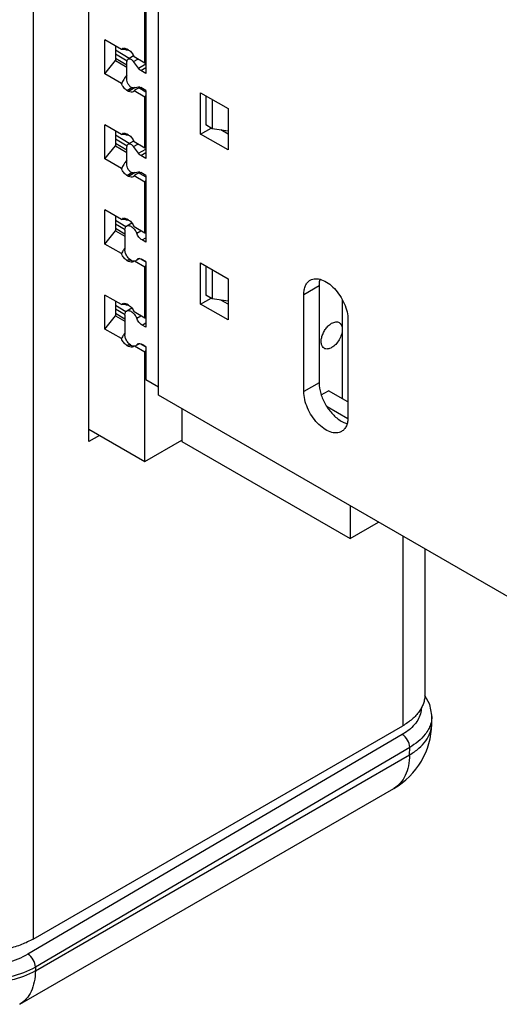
# Model space of a CAD drawing. Header units: inches. Extents: x 0 to 22, y 0 to 17.
# Tile 10 of 37: x 3.4 to 4, y 11.4 to 12.7. Entities that reach past the tile are written whole.
import ezdxf

# ---------------------------------------------------------------- set-up
doc = ezdxf.new("R2010")
doc.units = ezdxf.units.IN
doc.header["$LTSCALE"] = 1.21
doc.header["$MEASUREMENT"] = 0
doc.layers.get('0').update_dxf_attribs({"linetype": 'CONTINUOUS'})
doc.layers.add('1', color=7, linetype='CONTINUOUS')

msp = doc.modelspace()

# ---------------------------------------------------------------- linework, layer by layer
at = {"color": 3, "linetype": 'CONTINUOUS'}
for p, q in [((3.4004, 14.128), (3.4004, 11.5324)), ((3.4743, 12.1908), (3.4743, 13.554)), ((3.4884, 12.199), (3.4743, 12.1908)), ((3.8893, 12.0656), (3.8893, 11.8147)), ((3.9186, 12.0487), (3.9186, 11.8555)), ((3.4004, 11.5324), (3.8893, 11.8147))]:
    msp.add_line(p, q, dxfattribs=at)
at = {"color": 7, "linetype": 'CONTINUOUS'}
for p, q in [((3.5664, 12.2521), (3.5664, 13.3996)), ((3.5483, 12.692), (3.5483, 12.7588)), ((3.5174, 12.7095), (3.4954, 12.7222)), ((3.4954, 12.6772), (3.4954, 12.7222)), ((3.5093, 12.7141), (3.5093, 12.6949)), ((3.5248, 12.6943), (3.5093, 12.7035)), ((3.5174, 12.7095), (3.5187, 12.7107)), ((3.5209, 12.7095), (3.5174, 12.7095)), ((3.5232, 12.7093), (3.5209, 12.7095)), ((3.5232, 12.7093), (3.5246, 12.7101)), ((3.5232, 12.7093), (3.5268, 12.7089)), ((3.5268, 12.7089), (3.5246, 12.7101)), ((3.4954, 12.6772), (3.5093, 12.6949)), ((3.5093, 12.6981), (3.5246, 12.6892)), ((3.5093, 12.6949), (3.5246, 12.686)), ((3.5483, 12.6916), (3.534, 12.6999)), ((3.5497, 12.6928), (3.5483, 12.692)), ((3.5497, 12.6916), (3.5483, 12.6916)), ((3.5174, 12.6645), (3.4954, 12.6772)), ((3.5246, 12.6757), (3.5232, 12.674)), ((3.5246, 12.6748), (3.5232, 12.674)), ((3.5246, 12.6555), (3.531, 12.6592)), ((3.5268, 12.6542), (3.5246, 12.6555)), ((3.5354, 12.6592), (3.5268, 12.6542)), ((3.534, 12.6549), (3.5327, 12.6536)), ((3.5483, 12.6466), (3.534, 12.6549)), ((3.5417, 12.6599), (3.5391, 12.6584)), ((3.5416, 12.6582), (3.5431, 12.6591)), ((3.5416, 12.6582), (3.5497, 12.6535)), ((3.622, 12.6523), (3.6582, 12.6314)), ((3.622, 12.5976), (3.622, 12.6523)), ((3.5497, 12.649), (3.5483, 12.6466)), ((3.5483, 12.6463), (3.5497, 12.6471)), ((3.5483, 12.5795), (3.5483, 12.6463)), ((3.6582, 12.6314), (3.6582, 12.5767)), ((3.5174, 12.597), (3.4954, 12.6097)), ((3.4954, 12.5647), (3.4954, 12.6097)), ((3.5093, 12.6016), (3.5093, 12.5823)), ((3.622, 12.5976), (3.636, 12.6056)), ((3.6582, 12.5976), (3.6487, 12.6031)), ((3.5248, 12.5818), (3.5093, 12.591)), ((3.5174, 12.597), (3.5187, 12.5982)), ((3.5209, 12.597), (3.5174, 12.597)), ((3.5232, 12.5968), (3.5209, 12.597)), ((3.5232, 12.5968), (3.5246, 12.5976)), ((3.5232, 12.5968), (3.5268, 12.5964)), ((3.5268, 12.5964), (3.5246, 12.5976)), ((3.5483, 12.5791), (3.534, 12.5874)), ((3.6582, 12.5767), (3.622, 12.5976)), ((3.4954, 12.5647), (3.5093, 12.5823)), ((3.5093, 12.5856), (3.5246, 12.5767)), ((3.5093, 12.5823), (3.5246, 12.5735)), ((3.5497, 12.5803), (3.5483, 12.5795)), ((3.5497, 12.5791), (3.5483, 12.5791)), ((3.5174, 12.552), (3.4954, 12.5647)), ((3.5246, 12.5632), (3.5232, 12.5615)), ((3.5246, 12.5623), (3.5232, 12.5615)), ((3.5417, 12.5474), (3.5391, 12.5459)), ((3.5246, 12.543), (3.531, 12.5467)), ((3.5268, 12.5417), (3.5246, 12.543)), ((3.5354, 12.5467), (3.5268, 12.5417)), ((3.534, 12.5424), (3.5327, 12.5411)), ((3.5483, 12.5341), (3.534, 12.5424)), ((3.5416, 12.5457), (3.5431, 12.5466)), ((3.5416, 12.5457), (3.5497, 12.541)), ((3.5497, 12.5365), (3.5483, 12.5341)), ((3.5483, 12.5338), (3.5497, 12.5346)), ((3.5483, 12.4669), (3.5483, 12.5338)), ((3.5174, 12.4845), (3.4954, 12.4972)), ((3.4954, 12.4522), (3.4954, 12.4972)), ((3.5093, 12.4891), (3.5093, 12.4698)), ((3.5174, 12.4845), (3.5187, 12.4857)), ((3.5209, 12.4845), (3.5174, 12.4845)), ((3.5232, 12.4843), (3.5209, 12.4845)), ((3.5232, 12.4843), (3.5246, 12.4851)), ((3.5232, 12.4843), (3.5268, 12.4839)), ((3.5268, 12.4839), (3.5246, 12.4851)), ((3.4954, 12.4522), (3.5093, 12.4698)), ((3.522, 12.471), (3.5093, 12.4784)), ((3.5093, 12.4731), (3.5218, 12.4658)), ((3.5093, 12.4698), (3.5218, 12.4626)), ((3.5483, 12.4666), (3.534, 12.4749)), ((3.5497, 12.4678), (3.5483, 12.4669)), ((3.5497, 12.4666), (3.5483, 12.4666)), ((3.5174, 12.4395), (3.4954, 12.4522)), ((3.5246, 12.4305), (3.5278, 12.4323)), ((3.5268, 12.4292), (3.5246, 12.4305)), ((3.5297, 12.4309), (3.5268, 12.4292)), ((3.5431, 12.4323), (3.5497, 12.4285)), ((3.5335, 12.4293), (3.5327, 12.4286)), ((3.5483, 12.4216), (3.5346, 12.4295)), ((3.5497, 12.424), (3.5483, 12.4216)), ((3.5483, 12.4213), (3.5497, 12.4221)), ((3.5483, 12.3544), (3.5483, 12.4213)), ((3.622, 12.4272), (3.6582, 12.4063)), ((3.622, 12.3726), (3.622, 12.4272)), ((3.6582, 12.4063), (3.6582, 12.3517)), ((3.7585, 12.3854), (3.7786, 12.3971)), ((3.7786, 12.3971), (3.7786, 12.2685)), ((3.5174, 12.372), (3.4954, 12.3847)), ((3.4954, 12.3397), (3.4954, 12.3847)), ((3.622, 12.3726), (3.636, 12.3806)), ((3.6582, 12.3726), (3.6487, 12.3781)), ((3.7585, 12.2569), (3.7585, 12.3854)), ((3.8093, 12.3786), (3.8093, 12.2477)), ((3.5093, 12.3766), (3.5093, 12.3573)), ((3.522, 12.3585), (3.5093, 12.3659)), ((3.5174, 12.372), (3.5187, 12.3732)), ((3.5209, 12.372), (3.5174, 12.372)), ((3.5232, 12.3718), (3.5209, 12.372)), ((3.5232, 12.3718), (3.5246, 12.3726)), ((3.5232, 12.3718), (3.5268, 12.3714)), ((3.5268, 12.3713), (3.5246, 12.3726)), ((3.6582, 12.3517), (3.622, 12.3726)), ((3.4954, 12.3397), (3.5093, 12.3573)), ((3.5093, 12.3605), (3.5218, 12.3533)), ((3.5093, 12.3573), (3.5218, 12.3501)), ((3.5483, 12.3541), (3.534, 12.3624)), ((3.5497, 12.3553), (3.5483, 12.3544)), ((3.5497, 12.3541), (3.5483, 12.3541)), ((3.8169, 12.3517), (3.8169, 12.2231)), ((3.5174, 12.327), (3.4954, 12.3397)), ((3.5246, 12.318), (3.5278, 12.3198)), ((3.5268, 12.3167), (3.5246, 12.318)), ((3.5297, 12.3184), (3.5268, 12.3167)), ((3.5335, 12.3168), (3.5327, 12.3161)), ((3.5483, 12.3091), (3.5346, 12.317)), ((3.5431, 12.3198), (3.5497, 12.316)), ((3.5497, 12.3115), (3.5483, 12.3091)), ((3.5483, 12.3088), (3.5497, 12.3096)), ((3.5483, 12.1645), (3.5483, 12.3088)), ((3.7786, 12.2685), (3.7585, 12.2569)), ((4.0348, 11.9816), (3.5664, 12.2521)), ((3.7816, 12.2526), (3.7912, 12.2581)), ((3.8169, 12.2432), (3.7912, 12.2581)), ((3.597, 12.2344), (3.597, 12.191)), ((3.8166, 12.2209), (3.7892, 12.2367)), ((3.4743, 12.2072), (3.5483, 12.1645)), ((3.5483, 12.1645), (3.597, 12.1926)), ((3.597, 12.191), (3.8197, 12.0624)), ((3.8197, 12.1058), (3.8197, 12.0624)), ((3.8197, 12.0624), (3.8573, 12.0841)), ((3.9277, 11.817), (3.9278, 11.8269)), ((3.9278, 11.8269), (3.9278, 11.8288)), ((3.8942, 11.8067), (3.8887, 11.8031)), ((3.9277, 11.817), (3.9277, 11.817)), ((3.8887, 11.8031), (3.3936, 11.5124)), ((3.8985, 11.7861), (3.4035, 11.4954)), ((3.8984, 11.7763), (3.8985, 11.7861)), ((3.4034, 11.4905), (3.8984, 11.7763)), ((3.3827, 11.4461), (3.8777, 11.7319)), ((3.4035, 11.4954), (3.4034, 11.4905))]:
    msp.add_line(p, q, dxfattribs=at)
msp.add_lwpolyline([(3.9278, 11.8288), (3.925, 11.8429), (3.9185, 11.8547)], dxfattribs=at)
for centre, radius, start, end in [((3.5207, 12.7073), 0.00397, 111.4494, 120.06), ((3.5448, 12.692), 0.00343, 354.7273, 359.9612), ((3.564, 12.6418), 0.052, 141.7729, 145.1755), ((3.5071, 12.6886), 0.0431, 308.5346, 310.5653), ((3.5443, 12.6463), 0.00399, 0.056, 4.7919), ((3.5207, 12.5948), 0.00397, 111.4494, 120.06), ((3.5448, 12.5795), 0.00343, 354.7273, 359.9612), ((3.564, 12.5293), 0.052, 141.7729, 145.1755), ((3.5071, 12.5761), 0.0431, 308.5346, 310.5653), ((3.5443, 12.5338), 0.00399, 0.056, 4.7919), ((3.5207, 12.4823), 0.00397, 111.4494, 120.06), ((3.5448, 12.4669), 0.00343, 354.7273, 359.9612), ((3.5628, 12.4176), 0.0505, 144.3822, 146.1974), ((3.5443, 12.4213), 0.00399, 0.056, 4.7919), ((3.5207, 12.3697), 0.00397, 111.4494, 120.06), ((3.5448, 12.3544), 0.00343, 354.7273, 359.9612), ((3.5628, 12.3051), 0.0505, 144.3822, 146.1974), ((3.5443, 12.3088), 0.00399, 0.056, 4.7919), ((3.8277, 11.8185), 0.1, 300.0013, 359.124), ((3.854, 11.8633), 0.0694, 305.4216, 306.3991)]:
    msp.add_arc(centre, radius, start, end, dxfattribs=at)
for centre in [(3.5358, 12.6508), (3.5358, 12.5383)]:
    msp.add_ellipse(centre, major_axis=(0.00604, 0.0072), ratio=0.422253, start_param=0.074431, end_param=1.19601, dxfattribs=at)
for points, knots in [([(3.5192, 12.711), (3.52, 12.7113), (3.522, 12.7114), (3.5237, 12.7106), (3.5246, 12.7101)], [0, 0, 0, 0, 0.452657, 1, 1, 1, 1]), ([(3.5268, 12.7089), (3.5284, 12.7079), (3.5313, 12.7052), (3.5333, 12.7018), (3.534, 12.6999)], [0, 0, 0, 0, 0.477258, 1, 1, 1, 1]), ([(3.5214, 12.6715), (3.521, 12.6709), (3.5195, 12.6687), (3.5182, 12.6663), (3.5174, 12.6645)], [0, 0, 0, 0, 0.25349, 1, 1, 1, 1]), ([(3.5246, 12.6555), (3.523, 12.6564), (3.5201, 12.6591), (3.5181, 12.6626), (3.5174, 12.6645)], [0, 0, 0, 0, 0.477225, 1, 1, 1, 1]), ([(3.5327, 12.6536), (3.5319, 12.6532), (3.5297, 12.6529), (3.5277, 12.6537), (3.5268, 12.6542)], [0, 0, 0, 0, 0.449256, 1, 1, 1, 1]), ([(3.5192, 12.5985), (3.52, 12.5988), (3.522, 12.5989), (3.5237, 12.5981), (3.5246, 12.5976)], [0, 0, 0, 0, 0.452657, 1, 1, 1, 1]), ([(3.5268, 12.5964), (3.5284, 12.5954), (3.5313, 12.5927), (3.5333, 12.5893), (3.534, 12.5874)], [0, 0, 0, 0, 0.477258, 1, 1, 1, 1]), ([(3.5214, 12.559), (3.521, 12.5584), (3.5195, 12.5562), (3.5182, 12.5538), (3.5174, 12.552)], [0, 0, 0, 0, 0.25349, 1, 1, 1, 1]), ([(3.5246, 12.543), (3.523, 12.5439), (3.5201, 12.5466), (3.5181, 12.5501), (3.5174, 12.552)], [0, 0, 0, 0, 0.477225, 1, 1, 1, 1]), ([(3.5327, 12.5411), (3.5319, 12.5407), (3.5297, 12.5403), (3.5277, 12.5412), (3.5268, 12.5417)], [0, 0, 0, 0, 0.449256, 1, 1, 1, 1]), ([(3.5192, 12.486), (3.52, 12.4863), (3.522, 12.4864), (3.5237, 12.4856), (3.5246, 12.4851)], [0, 0, 0, 0, 0.452657, 1, 1, 1, 1]), ([(3.5268, 12.4839), (3.5284, 12.4829), (3.5313, 12.4802), (3.5333, 12.4768), (3.534, 12.4749)], [0, 0, 0, 0, 0.477258, 1, 1, 1, 1]), ([(3.5209, 12.4457), (3.5205, 12.4452), (3.5192, 12.4432), (3.5181, 12.4411), (3.5174, 12.4395)], [0, 0, 0, 0, 0.253201, 1, 1, 1, 1]), ([(3.5246, 12.4305), (3.523, 12.4314), (3.5201, 12.4341), (3.5181, 12.4376), (3.5174, 12.4395)], [0, 0, 0, 0, 0.477225, 1, 1, 1, 1]), ([(3.5327, 12.4286), (3.5319, 12.4282), (3.5297, 12.4278), (3.5277, 12.4286), (3.5268, 12.4292)], [0, 0, 0, 0, 0.449256, 1, 1, 1, 1]), ([(3.7585, 12.3854), (3.7585, 12.3875), (3.7588, 12.3915), (3.7604, 12.397), (3.7631, 12.4014), (3.7656, 12.4036), (3.767, 12.4044)], [0, 0, 0, 0, 0.289702, 0.549089, 0.782218, 1, 1, 1, 1]), ([(3.767, 12.4044), (3.768, 12.405), (3.7703, 12.4059), (3.7754, 12.4066), (3.7826, 12.4052), (3.7911, 12.4006), (3.7993, 12.3933), (3.8065, 12.3841), (3.8122, 12.3736), (3.8159, 12.3627), (3.8169, 12.3552), (3.8169, 12.3517)], [0, 0, 0, 0, 0.042877, 0.087521, 0.186926, 0.304238, 0.437963, 0.58237, 0.729599, 0.871253, 1, 1, 1, 1]), ([(3.7797, 12.4056), (3.7795, 12.405), (3.7789, 12.4022), (3.7786, 12.3993), (3.7786, 12.3971)], [0, 0, 0, 0, 0.236279, 1, 1, 1, 1]), ([(3.5192, 12.3734), (3.52, 12.3738), (3.522, 12.3738), (3.5237, 12.3731), (3.5246, 12.3726)], [0, 0, 0, 0, 0.452657, 1, 1, 1, 1]), ([(3.5268, 12.3713), (3.5284, 12.3704), (3.5313, 12.3677), (3.5333, 12.3643), (3.534, 12.3624)], [0, 0, 0, 0, 0.477258, 1, 1, 1, 1]), ([(3.7855, 12.3142), (3.7845, 12.3147), (3.7827, 12.3166), (3.7814, 12.3204), (3.7813, 12.325), (3.7824, 12.3301), (3.7845, 12.3353), (3.7874, 12.3401), (3.7911, 12.3443), (3.7939, 12.3464), (3.7953, 12.3473)], [0, 0, 0, 0, 0.086925, 0.186388, 0.303774, 0.437582, 0.582078, 0.729387, 0.871172, 1, 1, 1, 1]), ([(3.7953, 12.3473), (3.7962, 12.3478), (3.7979, 12.3486), (3.8006, 12.3492), (3.803, 12.3492), (3.8045, 12.3486), (3.8052, 12.3483)], [0, 0, 0, 0, 0.289546, 0.549124, 0.78226, 1, 1, 1, 1]), ([(3.8093, 12.3392), (3.8093, 12.337), (3.8084, 12.3322), (3.8054, 12.3254), (3.8011, 12.3194), (3.7973, 12.3163), (3.7953, 12.3151)], [0, 0, 0, 0, 0.237249, 0.499995, 0.762744, 1, 1, 1, 1]), ([(3.8052, 12.3483), (3.8058, 12.3479), (3.807, 12.3469), (3.8083, 12.3447), (3.8091, 12.3421), (3.8093, 12.3402), (3.8093, 12.3392)], [0, 0, 0, 0, 0.217745, 0.450883, 0.710459, 1, 1, 1, 1]), ([(3.5209, 12.3332), (3.5205, 12.3327), (3.5192, 12.3307), (3.5181, 12.3286), (3.5174, 12.327)], [0, 0, 0, 0, 0.253201, 1, 1, 1, 1]), ([(3.5246, 12.318), (3.523, 12.3189), (3.5201, 12.3216), (3.5181, 12.3251), (3.5174, 12.327)], [0, 0, 0, 0, 0.477225, 1, 1, 1, 1]), ([(3.5327, 12.3161), (3.5319, 12.3157), (3.5297, 12.3153), (3.5277, 12.3161), (3.5268, 12.3167)], [0, 0, 0, 0, 0.449256, 1, 1, 1, 1]), ([(3.7953, 12.3151), (3.7945, 12.3146), (3.7928, 12.3138), (3.7901, 12.3132), (3.7876, 12.3132), (3.7861, 12.3138), (3.7855, 12.3142)], [0, 0, 0, 0, 0.289551, 0.549144, 0.782282, 1, 1, 1, 1]), ([(3.7786, 12.2685), (3.7786, 12.2637), (3.7804, 12.2536), (3.7867, 12.2394), (3.7959, 12.2269), (3.8037, 12.2203), (3.8079, 12.2179)], [0, 0, 0, 0, 0.237237, 0.499995, 0.762756, 1, 1, 1, 1]), ([(3.8084, 12.2042), (3.8073, 12.2036), (3.8051, 12.2027), (3.8, 12.2019), (3.7927, 12.2033), (3.7842, 12.208), (3.776, 12.2152), (3.7688, 12.2245), (3.7631, 12.235), (3.7594, 12.2459), (3.7585, 12.2533), (3.7585, 12.2569)], [0, 0, 0, 0, 0.042877, 0.087521, 0.186925, 0.304237, 0.437962, 0.582368, 0.729597, 0.871252, 1, 1, 1, 1]), ([(3.8169, 12.2231), (3.8169, 12.221), (3.8166, 12.217), (3.815, 12.2116), (3.8123, 12.2071), (3.8097, 12.205), (3.8084, 12.2042)], [0, 0, 0, 0, 0.289702, 0.54909, 0.782219, 1, 1, 1, 1]), ([(3.8079, 12.2179), (3.8085, 12.2175), (3.811, 12.2162), (3.8137, 12.2151), (3.8158, 12.2146)], [0, 0, 0, 0, 0.26408, 1, 1, 1, 1]), ([(3.9139, 11.839), (3.914, 11.8361), (3.9131, 11.8302), (3.9094, 11.8218), (3.9033, 11.814), (3.8981, 11.8095), (3.8952, 11.8074)], [0, 0, 0, 0, 0.224482, 0.460696, 0.71756, 1, 1, 1, 1]), ([(3.9267, 11.8186), (3.9265, 11.8179), (3.9256, 11.8149), (3.9244, 11.8121), (3.9233, 11.8101)], [0, 0, 0, 0, 0.245006, 1, 1, 1, 1]), ([(3.8984, 11.7763), (3.9027, 11.7788), (3.9106, 11.7842), (3.9201, 11.7942), (3.9261, 11.8052), (3.9276, 11.8131), (3.9277, 11.817)], [0, 0, 0, 0, 0.28778, 0.54649, 0.780471, 1, 1, 1, 1]), ([(3.9233, 11.8101), (3.9221, 11.8078), (3.9157, 11.798), (3.9062, 11.7906), (3.8985, 11.7861)], [0, 0, 0, 0, 0.22659, 1, 1, 1, 1]), ([(3.8985, 11.7861), (3.8985, 11.7895), (3.8962, 11.7961), (3.8916, 11.8014), (3.8887, 11.8031)], [0, 0, 0, 0, 0.498264, 1, 1, 1, 1]), ([(3.8984, 11.7763), (3.8983, 11.7713), (3.8974, 11.762), (3.8934, 11.7492), (3.8869, 11.7388), (3.8809, 11.7338), (3.8777, 11.7319)], [0, 0, 0, 0, 0.28876, 0.547686, 0.781254, 1, 1, 1, 1]), ([(3.3936, 11.5124), (3.385, 11.5073), (3.3649, 11.4999), (3.3327, 11.4962), (3.3005, 11.4995), (3.2803, 11.5068), (3.2717, 11.5118)], [0, 0, 0, 0, 0.237716, 0.500565, 0.763104, 1, 1, 1, 1]), ([(3.4035, 11.4954), (3.4035, 11.4987), (3.4012, 11.5054), (3.3966, 11.5107), (3.3936, 11.5124)], [0, 0, 0, 0, 0.498264, 1, 1, 1, 1]), ([(3.4035, 11.4954), (3.3934, 11.4895), (3.3701, 11.4809), (3.3328, 11.4767), (3.2954, 11.4807), (3.2721, 11.4891), (3.262, 11.495)], [0, 0, 0, 0, 0.237566, 0.500334, 0.76292, 1, 1, 1, 1]), ([(3.4034, 11.4905), (3.3934, 11.4847), (3.37, 11.4763), (3.3326, 11.4726), (3.2953, 11.4771), (3.272, 11.4859), (3.262, 11.4919)], [0, 0, 0, 0, 0.23668, 0.498901, 0.761721, 1, 1, 1, 1]), ([(3.4034, 11.4905), (3.4033, 11.4856), (3.4024, 11.4762), (3.3985, 11.4634), (3.392, 11.453), (3.3859, 11.448), (3.3827, 11.4461)], [0, 0, 0, 0, 0.288757, 0.547682, 0.781253, 1, 1, 1, 1])]:
    msp.add_open_spline(points, degree=3, knots=knots, dxfattribs=at)
at = {"color": 3, "linetype": 'CONTINUOUS'}
for points, knots in [([(3.9186, 11.8555), (3.9186, 11.8536), (3.9183, 11.8498), (3.9168, 11.8441), (3.9144, 11.8386), (3.9111, 11.8332), (3.9068, 11.8281), (3.9017, 11.8233), (3.8959, 11.8187), (3.8916, 11.816), (3.8893, 11.8147)], [0, 0, 0, 0, 0.108024, 0.218074, 0.331987, 0.451322, 0.57726, 0.71062, 0.851615, 1, 1, 1, 1]), ([(3.4004, 11.5324), (3.398, 11.531), (3.3931, 11.5284), (3.3824, 11.5239), (3.3677, 11.5194), (3.3491, 11.5162), (3.3297, 11.5151), (3.3103, 11.5162), (3.2917, 11.5194), (3.277, 11.5239), (3.2663, 11.5284), (3.2614, 11.531), (3.259, 11.5324)], [0, 0, 0, 0, 0.055792, 0.114188, 0.23739, 0.366994, 0.5, 0.633006, 0.76261, 0.885812, 0.944208, 1, 1, 1, 1])]:
    msp.add_open_spline(points, degree=3, knots=knots, dxfattribs=at)
at = {"color": 7, "linetype": 'CONTINUOUS'}
msp.add_open_spline([(3.9278, 11.8269), (3.9278, 11.8241), (3.9274, 11.8213), (3.9267, 11.8186)], degree=3, dxfattribs=at)
at = {"layer": '1', "color": 7, "linetype": 'CONTINUOUS'}
for p, q in [((3.5664, 12.2633), (3.5664, 13.3884)), ((3.5497, 12.768), (3.5497, 12.678)), ((3.5274, 12.6975), (3.5093, 12.7085)), ((3.5246, 12.6691), (3.5246, 12.6932)), ((3.5334, 12.701), (3.5262, 12.6968)), ((3.5333, 12.6936), (3.5391, 12.6969)), ((3.5398, 12.6847), (3.5333, 12.6936)), ((3.5398, 12.6847), (3.5497, 12.6904)), ((3.5429, 12.6819), (3.5497, 12.6858)), ((3.5497, 12.678), (3.5429, 12.6819)), ((3.5333, 12.6588), (3.5398, 12.6601)), ((3.5497, 12.6555), (3.5429, 12.6594)), ((3.5497, 12.6555), (3.5497, 12.5655)), ((3.629, 12.6482), (3.629, 12.6097)), ((3.6374, 12.6434), (3.6374, 12.6048)), ((3.6374, 12.6048), (3.629, 12.6097)), ((3.6582, 12.6016), (3.6374, 12.6048)), ((3.5274, 12.585), (3.5093, 12.596)), ((3.5334, 12.5885), (3.5262, 12.5843)), ((3.5246, 12.5566), (3.5246, 12.5807)), ((3.5333, 12.5811), (3.5391, 12.5844)), ((3.5398, 12.5722), (3.5333, 12.5811)), ((3.5398, 12.5722), (3.5497, 12.5779)), ((3.5429, 12.5694), (3.5497, 12.5732)), ((3.5497, 12.5655), (3.5429, 12.5694)), ((3.5333, 12.5463), (3.5398, 12.5476)), ((3.5497, 12.543), (3.5429, 12.5469)), ((3.5497, 12.543), (3.5497, 12.4546)), ((3.5232, 12.475), (3.5093, 12.4835)), ((3.5218, 12.4706), (3.5218, 12.4449)), ((3.531, 12.4799), (3.5243, 12.476)), ((3.5374, 12.4665), (3.543, 12.4697)), ((3.5446, 12.4575), (3.5497, 12.4604)), ((3.5497, 12.4546), (3.5446, 12.4575)), ((3.5361, 12.4299), (3.5387, 12.4323)), ((3.5374, 12.4311), (3.5401, 12.4327)), ((3.5411, 12.4328), (3.5376, 12.4308)), ((3.5497, 12.4289), (3.5446, 12.4318)), ((3.5497, 12.4289), (3.5497, 12.3421)), ((3.629, 12.4232), (3.629, 12.3847)), ((3.6374, 12.4184), (3.6374, 12.3798)), ((3.6374, 12.3798), (3.629, 12.3847)), ((3.6582, 12.3766), (3.6374, 12.3798)), ((3.5232, 12.3625), (3.5093, 12.371)), ((3.531, 12.3674), (3.5243, 12.3635)), ((3.5218, 12.3581), (3.5218, 12.3324)), ((3.5374, 12.354), (3.543, 12.3572)), ((3.5446, 12.345), (3.5497, 12.3479)), ((3.5497, 12.3421), (3.5446, 12.345)), ((3.5361, 12.3174), (3.5387, 12.3198)), ((3.5374, 12.3186), (3.5401, 12.3202)), ((3.5411, 12.3202), (3.5376, 12.3183)), ((3.5497, 12.3163), (3.5446, 12.3192)), ((3.5497, 12.3163), (3.5497, 12.273)), ((3.5497, 12.273), (3.5664, 12.2633))]:
    msp.add_line(p, q, dxfattribs=at)
for centre, radius, start, end in [((3.5341, 12.4333), 0.00394, 293.5587, 300.0579), ((3.5407, 12.4289), 0.00397, 111.4495, 120.06), ((3.534, 12.4354), 0.00604, 260.2514, 264.2909), ((3.5341, 12.4333), 0.004, 288.8719, 293.5427), ((3.534, 12.3229), 0.00604, 260.2514, 264.2909), ((3.5341, 12.3208), 0.004, 288.8719, 293.5427), ((3.5341, 12.3208), 0.00394, 293.5587, 300.0579), ((3.5407, 12.3164), 0.00397, 111.4495, 120.06)]:
    msp.add_arc(centre, radius, start, end, dxfattribs=at)
for points, knots in [([(3.5246, 12.6932), (3.5246, 12.694), (3.5248, 12.6954), (3.5257, 12.6965), (3.5262, 12.6968)], [0, 0, 0, 0, 0.550858, 1, 1, 1, 1]), ([(3.5262, 12.6968), (3.5267, 12.6971), (3.5279, 12.6974), (3.5298, 12.6968), (3.5317, 12.6955), (3.5328, 12.6943), (3.5333, 12.6936)], [0, 0, 0, 0, 0.191623, 0.418682, 0.691626, 1, 1, 1, 1]), ([(3.5429, 12.6819), (3.5426, 12.682), (3.5415, 12.6828), (3.5405, 12.6839), (3.5398, 12.6847)], [0, 0, 0, 0, 0.231314, 1, 1, 1, 1]), ([(3.5333, 12.6588), (3.5323, 12.6586), (3.5307, 12.6591), (3.5289, 12.6603), (3.527, 12.6623), (3.5253, 12.6652), (3.5246, 12.6679), (3.5246, 12.6691)], [0, 0, 0, 0, 0.195334, 0.317831, 0.45329, 0.73865, 1, 1, 1, 1]), ([(3.5398, 12.6601), (3.5401, 12.6601), (3.5411, 12.6602), (3.5422, 12.6598), (3.5429, 12.6594)], [0, 0, 0, 0, 0.222464, 1, 1, 1, 1]), ([(3.5246, 12.5807), (3.5246, 12.5815), (3.5248, 12.5829), (3.5257, 12.584), (3.5262, 12.5843)], [0, 0, 0, 0, 0.550858, 1, 1, 1, 1]), ([(3.5262, 12.5843), (3.5267, 12.5846), (3.5279, 12.5849), (3.5298, 12.5843), (3.5317, 12.583), (3.5328, 12.5818), (3.5333, 12.5811)], [0, 0, 0, 0, 0.191623, 0.418682, 0.691626, 1, 1, 1, 1]), ([(3.5429, 12.5694), (3.5426, 12.5695), (3.5415, 12.5703), (3.5405, 12.5714), (3.5398, 12.5722)], [0, 0, 0, 0, 0.231314, 1, 1, 1, 1]), ([(3.5333, 12.5463), (3.5323, 12.5461), (3.5307, 12.5466), (3.5289, 12.5478), (3.527, 12.5498), (3.5253, 12.5527), (3.5246, 12.5553), (3.5246, 12.5566)], [0, 0, 0, 0, 0.195334, 0.317831, 0.45329, 0.73865, 1, 1, 1, 1]), ([(3.5398, 12.5476), (3.5401, 12.5476), (3.5411, 12.5477), (3.5422, 12.5473), (3.5429, 12.5469)], [0, 0, 0, 0, 0.222464, 1, 1, 1, 1]), ([(3.5218, 12.4706), (3.5218, 12.4718), (3.5221, 12.4734), (3.5231, 12.4752), (3.5239, 12.4758), (3.5243, 12.476)], [0, 0, 0, 0, 0.547735, 0.781612, 1, 1, 1, 1]), ([(3.5243, 12.476), (3.5247, 12.4763), (3.5257, 12.4766), (3.5273, 12.4766), (3.529, 12.4761), (3.5302, 12.4755), (3.5307, 12.4751)], [0, 0, 0, 0, 0.214211, 0.445971, 0.706628, 1, 1, 1, 1]), ([(3.5307, 12.4751), (3.531, 12.475), (3.5319, 12.4743), (3.5328, 12.4735), (3.5334, 12.4729)], [0, 0, 0, 0, 0.238584, 1, 1, 1, 1]), ([(3.5334, 12.4729), (3.5338, 12.4724), (3.5354, 12.4705), (3.5367, 12.4682), (3.5374, 12.4665)], [0, 0, 0, 0, 0.245606, 1, 1, 1, 1]), ([(3.5446, 12.4575), (3.543, 12.4584), (3.5401, 12.4611), (3.5381, 12.4646), (3.5374, 12.4665)], [0, 0, 0, 0, 0.477225, 1, 1, 1, 1]), ([(3.5329, 12.4294), (3.5315, 12.4297), (3.5286, 12.4312), (3.5251, 12.435), (3.5226, 12.4397), (3.5218, 12.4432), (3.5218, 12.4449)], [0, 0, 0, 0, 0.213787, 0.474781, 0.750184, 1, 1, 1, 1]), ([(3.5393, 12.4326), (3.5401, 12.4329), (3.542, 12.433), (3.5438, 12.4323), (3.5446, 12.4318)], [0, 0, 0, 0, 0.452657, 1, 1, 1, 1]), ([(3.5354, 12.4296), (3.5352, 12.4295), (3.5346, 12.4293), (3.5339, 12.4293), (3.5334, 12.4293)], [0, 0, 0, 0, 0.240514, 1, 1, 1, 1]), ([(3.5218, 12.3581), (3.5218, 12.3593), (3.5221, 12.3609), (3.5231, 12.3627), (3.5239, 12.3633), (3.5243, 12.3635)], [0, 0, 0, 0, 0.547735, 0.781612, 1, 1, 1, 1]), ([(3.5243, 12.3635), (3.5247, 12.3638), (3.5257, 12.3641), (3.5273, 12.3641), (3.529, 12.3636), (3.5302, 12.363), (3.5307, 12.3626)], [0, 0, 0, 0, 0.214211, 0.445971, 0.706628, 1, 1, 1, 1]), ([(3.5307, 12.3626), (3.531, 12.3625), (3.5319, 12.3618), (3.5328, 12.361), (3.5334, 12.3604)], [0, 0, 0, 0, 0.238584, 1, 1, 1, 1]), ([(3.5334, 12.3604), (3.5338, 12.3599), (3.5354, 12.358), (3.5367, 12.3557), (3.5374, 12.354)], [0, 0, 0, 0, 0.245606, 1, 1, 1, 1]), ([(3.5446, 12.345), (3.543, 12.3459), (3.5401, 12.3486), (3.5381, 12.3521), (3.5374, 12.354)], [0, 0, 0, 0, 0.477225, 1, 1, 1, 1]), ([(3.5329, 12.3169), (3.5315, 12.3171), (3.5286, 12.3187), (3.5251, 12.3225), (3.5226, 12.3272), (3.5218, 12.3307), (3.5218, 12.3324)], [0, 0, 0, 0, 0.213787, 0.474781, 0.750184, 1, 1, 1, 1]), ([(3.5354, 12.3171), (3.5352, 12.317), (3.5346, 12.3168), (3.5339, 12.3168), (3.5334, 12.3168)], [0, 0, 0, 0, 0.240514, 1, 1, 1, 1]), ([(3.5393, 12.3201), (3.5401, 12.3204), (3.542, 12.3205), (3.5438, 12.3198), (3.5446, 12.3192)], [0, 0, 0, 0, 0.452657, 1, 1, 1, 1])]:
    msp.add_open_spline(points, degree=3, knots=knots, dxfattribs=at)

doc.saveas('drawing.dxf')
